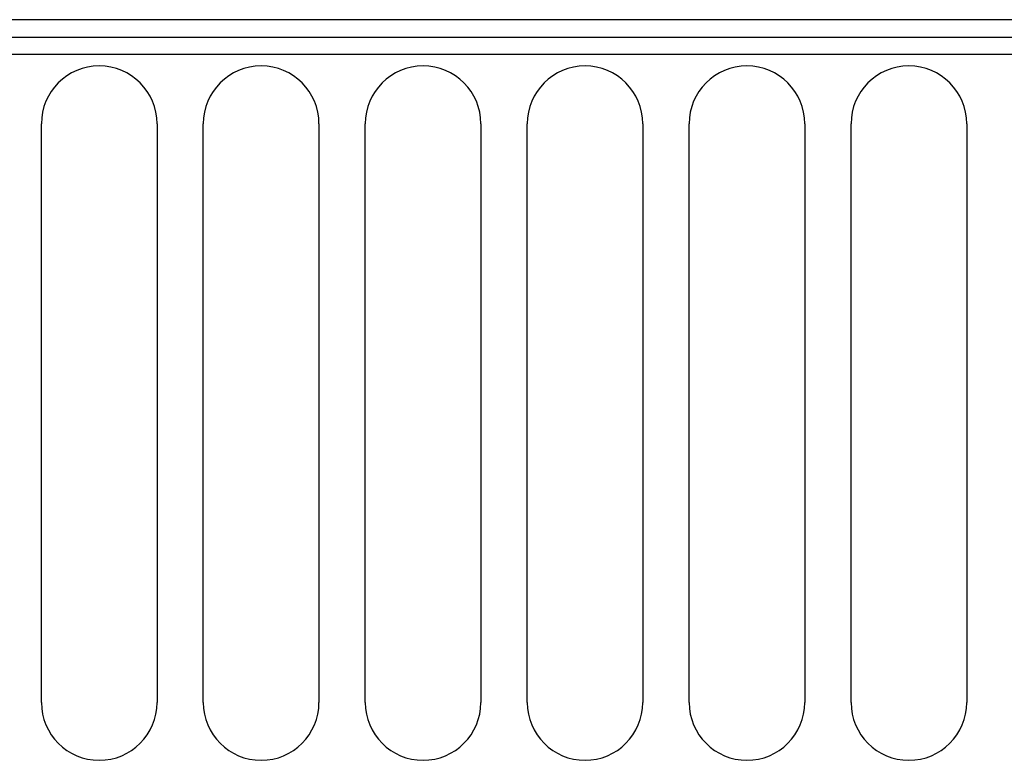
# Model space of a CAD drawing. Extents: x 0 to 594, y 0 to 420.
# Tile 52 of 126: x 356 to 373, y 142 to 155. Entities that reach past the tile are written whole.
import ezdxf

# ---------------------------------------------------------------- set-up
doc = ezdxf.new("R2010")
doc.units = 0
doc.header["$LTSCALE"] = 32.67
doc.layers.get('0').update_dxf_attribs({"linetype": 'CONTINUOUS'})

msp = doc.modelspace()

# ---------------------------------------------------------------- linework, layer by layer
at = {"color": 7, "linetype": 'CONTINUOUS'}
for p, q in [((392.704, 154.893), (326.504, 154.893)), ((326.504, 154.593), (392.704, 154.593)), ((392.704, 154.293), (326.504, 154.293)), ((356.804, 143.093), (356.804, 153.093)), ((358.804, 153.093), (358.804, 143.093)), ((359.604, 143.093), (359.604, 153.093)), ((361.604, 153.093), (361.604, 143.093)), ((362.404, 143.093), (362.404, 153.093)), ((364.404, 153.093), (364.404, 143.093)), ((365.204, 143.093), (365.204, 153.093)), ((367.204, 153.093), (367.204, 143.093)), ((368.004, 143.093), (368.004, 153.093)), ((370.004, 153.093), (370.004, 143.093)), ((370.804, 143.093), (370.804, 153.093)), ((372.804, 153.093), (372.804, 143.093))]:
    msp.add_line(p, q, dxfattribs=at)
for centre, start, end in [((357.804, 153.093), 0, 180), ((360.604, 153.093), 0, 180), ((363.404, 153.093), 0, 180), ((366.204, 153.093), 0, 180), ((369.004, 153.093), 0, 180), ((371.804, 153.093), 0, 180), ((357.804, 143.093), 180, 360), ((360.604, 143.093), 180, 360), ((363.404, 143.093), 180, 360), ((366.204, 143.093), 180, 360), ((369.004, 143.093), 180, 360), ((371.804, 143.093), 180, 360)]:
    msp.add_arc(centre, 1, start, end, dxfattribs=at)

doc.saveas('drawing.dxf')
